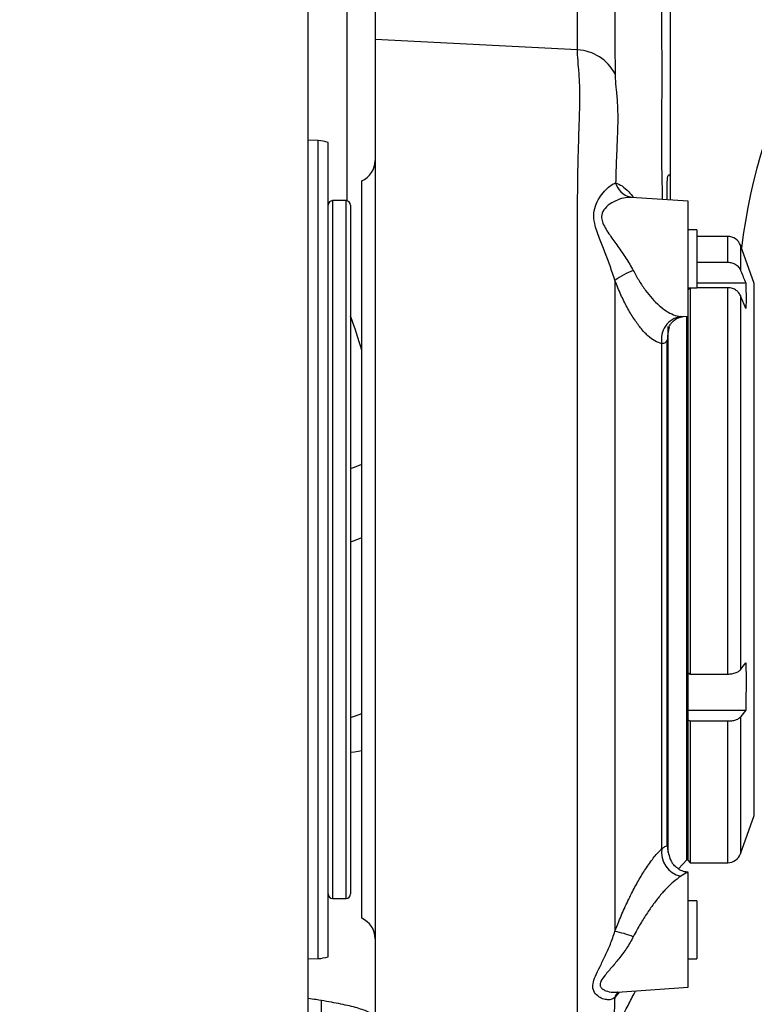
# Model space of a CAD drawing. Extents: x 0 to 8410, y 0 to 5940.
# Tile 69 of 110: x 5776 to 5940, y 3283 to 3503. Entities that reach past the tile are written whole.
import ezdxf

# ---------------------------------------------------------------- set-up
doc = ezdxf.new("R2010")
doc.units = 0
doc.header["$LTSCALE"] = 10
doc.linetypes.add('CENTERX2', pattern=[20.32, 12.7, -2.54, 2.54, -2.54])
doc.layers.get('0').update_dxf_attribs({"linetype": 'CONTINUOUS'})
doc.styles.add('SLDTEXTSTYLE0', font='TXT', dxfattribs={"width": 0.605})
doc.dimstyles.new('SLDDIMSTYLE11', dxfattribs={"dimtxt": 50, "dimasz": 50, "dimexe": 0, "dimexo": 0.0625, "dimgap": 12.5, "dimtad": 1, "dimdec": 1, "dimrnd": 1e-09, "dimzin": 12, "dimtxsty": 'SLDTEXTSTYLE0', "dimsah": 1, "dimcen": 0.09, "dimazin": 3, "dimtfac": 1, "dimtmove": 0, "dimatfit": 3, "dimtolj": 1, "dimtzin": 12})

# ---------------------------------------------------------------- blocks, each defined once
blk = doc.blocks.new('_D_21')
at = {"color": 7, "linetype": 'CONTINUOUS'}
for p, q in [((5638.08, 3303.69), (5638.08, 3824.64)), ((5744.08, 3303.69), (5744.08, 3824.64)), ((5638.08, 3809.64), (5538.08, 3809.64)), ((5638.08, 3809.64), (5744.08, 3809.64)), ((5744.08, 3809.64), (6258.91, 3809.64))]:
    blk.add_line(p, q, dxfattribs=at)
for points in [[(5638.08, 3809.64), (5588.08, 3817.14), (5588.08, 3802.14)], [(5744.08, 3809.64), (5794.08, 3802.14), (5794.08, 3817.14)]]:
    blk.add_solid(points, dxfattribs=at)
at = {"color": 7, "linetype": 'CONTINUOUS', "char_height": 50, "attachment_point": 1, "style": 'SLDTEXTSTYLE0'}
for s, insert in [('106', (5987.94, 3950.83)), ('(4x M12)', (5987.94, 3874.1))]:
    blk.add_mtext(s, dxfattribs=dict(at, insert=insert))

msp = doc.modelspace()

# ---------------------------------------------------------------- linework, layer by layer
at = {"color": 7, "linetype": 'CONTINUOUS'}
for p, q in [((5840.080937, 3238.469335), (5840.080937, 3693.210306)), ((5855.080937, 3507.463994), (5855.080937, 3498.471978)), ((5855.080937, 3498.471978), (5855.080937, 3268.047812)), ((5842.360129, 3475.876632), (5840.080937, 3475.956204)), ((5844.580938, 3293.425026), (5844.580938, 3475.480857)), ((5852.080931, 3302.035513), (5852.080931, 3466.87037)), ((5921.080937, 3467.349711), (5921.080937, 3462.582263)), ((5848.580931, 3462.452921), (5845.580925, 3462.452921)), ((5925.08093, 3462.302568), (5912.44634, 3463.186058)), ((5849.580933, 3461.452934), (5849.580933, 3455.579969)), ((5925.08093, 3436.60328), (5925.08093, 3462.302568)), ((5927.080934, 3455.952915), (5925.08093, 3455.952915)), ((5927.080934, 3455.952915), (5927.080934, 3442.952933)), ((5849.580933, 3455.579969), (5849.580933, 3307.45292)), ((5933.980306, 3454.452934), (5927.080934, 3454.452934)), ((5939.9121, 3443.926873), (5936.799382, 3452.478977)), ((5927.080934, 3448.684993), (5933.980306, 3448.684993)), ((5925.08093, 3442.952933), (5927.080934, 3442.952933)), ((5925.580938, 3442.988696), (5925.580938, 3356.627735)), ((5927.080934, 3444.070908), (5937.981417, 3444.070908)), ((5933.980306, 3442.988696), (5927.080934, 3442.988696)), ((5923.981999, 3436.52645), (5925.08093, 3436.60328)), ((5925.08093, 3356.865975), (5925.08093, 3436.60328)), ((5920.61985, 3316.76391), (5920.61985, 3434.350195)), ((5925.580938, 3356.627735), (5933.980306, 3356.627735)), ((5925.08093, 3348.554405), (5937.981417, 3348.554405)), ((5925.08093, 3314.952912), (5925.08093, 3346.304121)), ((5933.980306, 3346.065911), (5925.580938, 3346.065911)), ((5925.580938, 3346.065911), (5925.580938, 3314.452919)), ((5936.799382, 3316.426876), (5939.9121, 3324.97898)), ((5921.093737, 3315.362933), (5921.186899, 3315.143796)), ((5922.940572, 3313.05072), (5924.778556, 3315.108123)), ((5925.08093, 3314.952912), (5925.580938, 3314.452919)), ((5925.580938, 3314.452919), (5933.980306, 3314.452919)), ((5925.08093, 3286.603304), (5925.08093, 3312.286767)), ((5845.580925, 3306.452932), (5848.580931, 3306.452932)), ((5927.080934, 3305.952939), (5925.08093, 3305.952939)), ((5927.080934, 3305.952939), (5927.080934, 3292.952927)), ((5840.080937, 3292.949649), (5842.360129, 3293.029221)), ((5925.08093, 3292.952927), (5927.080934, 3292.952927)), ((5909.338703, 3285.502496), (5925.08093, 3286.603304)), ((5843.080928, 3225.392642), (5843.080928, 3283.571127))]:
    msp.add_line(p, q, dxfattribs=at)
at = {"color": 8, "linetype": 'CONTINUOUS'}
for p, q in [((5848.721315, 3514.621141), (5848.721315, 3462.443026)), ((5900.366073, 3496.147337), (5900.371586, 3510.571303)), ((5900.366073, 3496.147337), (5855.080937, 3498.471978)), ((5842.360129, 3293.029221), (5842.360129, 3475.876632)), ((5845.580925, 3462.452921), (5845.580925, 3306.452932)), ((5848.580931, 3456.503722), (5848.580931, 3462.452921)), ((5848.580931, 3306.452932), (5848.580931, 3456.503722)), ((5933.980306, 3448.684993), (5933.980306, 3454.452934)), ((5936.799382, 3452.478977), (5936.799382, 3446.941021)), ((5933.980306, 3356.627735), (5933.980306, 3442.988696)), ((5939.9121, 3324.97898), (5939.9121, 3443.926873)), ((5936.799382, 3441.244724), (5936.799382, 3357.568296)), ((5923.445721, 3436.53849), (5923.979838, 3436.557504)), ((5924.778556, 3315.108123), (5924.778556, 3436.582151)), ((5933.980306, 3314.452919), (5933.980306, 3346.065911)), ((5936.799382, 3347.006472), (5936.799382, 3316.426876)), ((5909.681489, 3285.526457), (5908.674379, 3284.282597))]:
    msp.add_line(p, q, dxfattribs=at)
at = {"color": 7, "linetype": 'CONTINUOUS', "flags": 128}
for points in [[(5937.981417, 3438.374611), (5936.900874, 3440.998378), (5936.799382, 3441.244724)], [(5925.08093, 3356.865975), (5925.24146, 3356.789472), (5925.580938, 3356.627735)], [(5937.981417, 3348.554405), (5936.900874, 3347.139361), (5936.799382, 3347.006472)], [(5925.580938, 3346.065911), (5925.24146, 3346.227648), (5925.08093, 3346.304121)]]:
    msp.add_lwpolyline(points, dxfattribs=at)
at = {"color": 8, "linetype": 'CONTINUOUS', "flags": 128}
for points in [[(5849.580933, 3402.579459), (5850.440105, 3402.87638), (5852.080112, 3403.560373), (5852.080931, 3403.56079)], [(5849.580933, 3386.190655), (5850.440105, 3386.487546), (5852.080112, 3387.171569), (5852.080931, 3387.171956)], [(5849.580933, 3346.90124), (5850.686346, 3347.260716), (5852.080931, 3347.810837)], [(5849.580933, 3339.138063), (5850.440105, 3339.263203), (5852.080112, 3339.551481), (5852.080931, 3339.55166)], [(5921.380212, 3314.729484), (5921.366652, 3314.754727), (5921.093737, 3315.362933)]]:
    msp.add_lwpolyline(points, dxfattribs=at)
at = {"color": 7, "linetype": 'CENTERX2'}
msp.add_arc((5691.080933, 2964.452925), 970, 74.298428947, 58.256891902, dxfattribs=at)
at = {"color": 7, "linetype": 'CONTINUOUS'}
for centre, radius, start, end in [((6066.023998, 3436.067286), 129.952085, 89.97489757, 173.02927516), ((5842.080933, 3467.881488), 8, 71.79004314, 88), ((5850.080933, 3471.452925), 5, 293.57817848, 0), ((5845.580933, 3461.452925), 1, 90, 180), ((5848.580933, 3461.452925), 1, 0, 90), ((5933.98031, 3451.452925), 3, 20, 90), ((5923.891608, 3315.900475), 1.189325, 318.22414841, 360), ((5933.98031, 3317.452925), 3, 270, 340), ((5845.580933, 3307.452925), 1, 180, 270), ((5848.580933, 3307.452925), 1, 270, 360), ((5850.080933, 3297.452925), 5, 0, 66.42182152), ((5842.080933, 3301.024361), 8, 272, 288.20995686)]:
    msp.add_arc(centre, radius, start, end, dxfattribs=at)
at = {"color": 8, "linetype": 'CONTINUOUS'}
for centre, radius, start, end in [((5899.887912, 3486.139862), 10.018892, 27.83085301, 87.26447045), ((5913.306702, 3467.693879), 4.606458, 196.00999881, 254.89018722), ((5916.819589, 3434.586909), 12.849734, 108.03247861, 128.95592271), ((5924.198333, 3431.534163), 5.060604, 98.55273806, 192.18774575), ((5924.640465, 3316.728987), 5.458919, 170.76348183, 257.3650758), ((5904.107041, 3276.027324), 23.536899, 68.21236349, 78.64298589), ((5912.189438, 3283.015975), 3.736304, 137.20901618, 160.18379668)]:
    msp.add_arc(centre, radius, start, end, dxfattribs=at)
msp.add_ellipse((5775.080933, 3403.653393), major_axis=(31.55824, 77.357106), ratio=0.9502996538, start_param=5.3926130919, end_param=5.4908566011, dxfattribs=at)
for points, knots in [([(5919.370805, 3462.70186), (5919.364476, 3463.377538), (5919.345673, 3465.385067), (5919.295098, 3467.755503), (5919.243966, 3470.151798), (5919.21421, 3474.642345), (5919.263667, 3481.21089), (5919.258138, 3499.518793), (5919.262068, 3526.382344), (5919.257516, 3572.372515), (5919.275347, 3612.801927), (5919.245846, 3649.270559), (5919.277746, 3664.495336), (5919.248477, 3675.047667), (5919.252563, 3678.489151), (5919.254606, 3680.209878)], [0, 0, 0, 0, 0.0043267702, 0.0128553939, 0.0214153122, 0.0299535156, 0.0731616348, 0.1163700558, 0.2891503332, 0.4459633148, 0.7595891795, 0.8557449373, 0.9519005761, 0.9759505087, 1, 1, 1, 1]), ([(5908.743535, 3505.716803), (5908.74396, 3503.236), (5908.744809, 3498.274404), (5908.746881, 3493.303006), (5908.747916, 3490.817311)], [0, 0, 0, 0, 0.5000008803, 1, 1, 1, 1]), ([(5899.7483, 3270.482811), (5899.74808, 3270.460876), (5899.747346, 3270.387915), (5899.866652, 3271.092964), (5900.040085, 3272.571647), (5900.189921, 3274.862913), (5900.293478, 3277.879006), (5900.342638, 3281.665539), (5900.360946, 3286.183484), (5900.365, 3291.400551), (5900.365765, 3297.273756), (5900.364337, 3303.834357), (5900.364261, 3310.959425), (5900.364672, 3318.579087), (5900.364998, 3326.618506), (5900.364892, 3335.157653), (5900.365163, 3344.032331), (5900.364555, 3353.161613), (5900.364559, 3362.464739), (5900.364525, 3372.025426), (5900.364927, 3381.654221), (5900.364429, 3391.267619), (5900.364588, 3400.78677), (5900.364993, 3410.292431), (5900.365085, 3418.96258), (5900.364753, 3426.764276), (5900.36486, 3433.734069), (5900.365194, 3440.554807), (5900.364089, 3447.213484), (5900.363362, 3454.0535), (5900.374537, 3460.964477), (5900.422434, 3467.790918), (5900.568974, 3474.093548), (5900.763005, 3479.724323), (5900.929887, 3484.651581), (5900.872673, 3488.866414), (5900.590272, 3492.387588), (5900.384287, 3494.73917), (5900.370674, 3495.791568), (5900.366073, 3496.147337)], [0, 0, 0, 0, 0.0120800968, 0.0401803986, 0.0687478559, 0.0966463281, 0.1247345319, 0.1531148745, 0.1818958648, 0.2102313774, 0.2387655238, 0.2676071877, 0.2968712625, 0.3251681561, 0.3536632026, 0.3824646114, 0.4116862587, 0.4399782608, 0.4684681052, 0.4972643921, 0.5264805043, 0.5547722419, 0.583261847, 0.6120579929, 0.6412740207, 0.6637317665, 0.686287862, 0.7093581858, 0.7325349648, 0.756079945, 0.7843701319, 0.8128599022, 0.8416599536, 0.8708848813, 0.8990439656, 0.9274024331, 0.9560695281, 0.9851490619, 1, 1, 1, 1]), ([(5908.747916, 3490.817311), (5908.757339, 3490.479306), (5908.785262, 3489.477729), (5909.020458, 3487.234246), (5909.333273, 3483.862382), (5909.384321, 3479.825642), (5909.206252, 3475.448122), (5909.016923, 3470.967138), (5908.924983, 3467.940199), (5908.878912, 3466.423395)], [0, 0, 0, 0, 0.08276310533, 0.24524379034, 0.4088379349, 0.57559536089, 0.74353258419, 0.87148378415, 1, 1, 1, 1]), ([(5908.740674, 3444.579246), (5908.384003, 3445.686895), (5907.681465, 3447.868638), (5906.441888, 3451.00572), (5905.174413, 3454.160093), (5904.142399, 3457.084898), (5903.910521, 3459.708767), (5904.489875, 3461.793926), (5905.507641, 3463.537885), (5906.681839, 3464.926304), (5907.866422, 3465.965195), (5908.539079, 3466.269604), (5908.878912, 3466.423395)], [0, 0, 0, 0, 0.1044085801, 0.2056541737, 0.3089281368, 0.4287424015, 0.5203011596, 0.6097183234, 0.7072905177, 0.807019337, 0.9025041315, 1, 1, 1, 1]), ([(5908.878912, 3466.423395), (5909.349001, 3466.235522), (5910.276346, 3465.864905), (5911.660456, 3464.690519), (5912.555842, 3463.600812), (5912.924086, 3463.152649)], [0, 0, 0, 0, 0.3770456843, 0.7437986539, 1, 1, 1, 1]), ([(5912.446861, 3463.131132), (5912.132497, 3463.155089), (5911.313574, 3463.217495), (5909.781198, 3462.8155), (5908.043066, 3462.034572), (5906.527084, 3460.91239), (5905.679563, 3459.478133), (5905.763041, 3458.233453), (5906.1303, 3457.158988), (5906.721704, 3456.057343), (5907.864239, 3454.350395), (5909.412172, 3452.228469), (5911.257932, 3449.610643), (5912.308066, 3447.750856), (5912.841876, 3446.80548)], [0, 0, 0, 0, 0.0667353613, 0.1738463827, 0.2753533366, 0.3794203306, 0.4629362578, 0.5203166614, 0.5461861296, 0.6047679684, 0.6652002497, 0.7737967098, 0.8850151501, 1, 1, 1, 1]), ([(5912.841876, 3446.80548), (5913.267201, 3446.027853), (5914.129725, 3444.450888), (5915.564086, 3442.365473), (5917.071562, 3440.519108), (5918.635129, 3438.963218), (5920.237744, 3437.733524), (5921.881109, 3436.830599), (5922.913019, 3436.637944), (5923.445721, 3436.53849)], [0, 0, 0, 0, 0.1355507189, 0.2748858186, 0.4118666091, 0.5519696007, 0.695670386, 0.8428959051, 1, 1, 1, 1]), ([(5908.740674, 3444.579246), (5908.741215, 3441.789481), (5908.742296, 3436.204145), (5908.741431, 3427.27094), (5908.741218, 3418.249338), (5908.741572, 3409.183831), (5908.74145, 3400.170519), (5908.741324, 3391.046624), (5908.741324, 3381.885792), (5908.74145, 3372.743577), (5908.741482, 3363.674687), (5908.741495, 3354.751468), (5908.741411, 3346.046948), (5908.741376, 3337.621337), (5908.741424, 3329.519077), (5908.741446, 3321.798355), (5908.740725, 3314.008927), (5908.741694, 3306.272692), (5908.741878, 3301.493142), (5908.741971, 3299.103352)], [0, 0, 0, 0, 0.0609866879, 0.1221002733, 0.183085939, 0.2395614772, 0.2962382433, 0.3529154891, 0.4093907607, 0.4658661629, 0.5225434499, 0.5792206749, 0.6356961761, 0.6921824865, 0.7488705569, 0.8055588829, 0.8620451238, 0.9310221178, 1, 1, 1, 1]), ([(5919.251789, 3430.46579), (5918.724897, 3430.62174), (5917.722476, 3430.918436), (5916.09112, 3432.19021), (5914.511516, 3433.885737), (5912.944133, 3436.045419), (5911.45925, 3438.543661), (5910.023729, 3441.394547), (5909.172391, 3443.507672), (5908.740674, 3444.579246)], [0, 0, 0, 0, 0.1586333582, 0.3018024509, 0.4490330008, 0.5850639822, 0.7245439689, 0.8603152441, 1, 1, 1, 1]), ([(5919.252326, 3317.6052), (5919.252346, 3318.859062), (5919.252386, 3321.372335), (5919.252714, 3325.52064), (5919.252687, 3329.941045), (5919.252055, 3334.994572), (5919.251741, 3340.715993), (5919.251786, 3347.179488), (5919.252408, 3353.990129), (5919.252812, 3360.999783), (5919.252528, 3368.114551), (5919.252007, 3375.316113), (5919.252596, 3382.670061), (5919.252737, 3390.051036), (5919.252033, 3397.371044), (5919.251557, 3404.615589), (5919.251846, 3411.802681), (5919.252753, 3418.540086), (5919.253284, 3424.79431), (5919.252289, 3428.571803), (5919.251789, 3430.46579)], [0, 0, 0, 0, 0.0460867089, 0.0923773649, 0.1392939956, 0.1864209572, 0.2442356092, 0.3024566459, 0.3619589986, 0.4219019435, 0.4795409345, 0.5375742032, 0.5968658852, 0.6565944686, 0.7149748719, 0.7737662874, 0.8338743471, 0.8944406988, 0.9470738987, 1, 1, 1, 1]), ([(5920.427163, 3431.257817), (5920.292061, 3431.045847), (5920.017866, 3430.615645), (5919.509614, 3430.516224), (5919.251789, 3430.46579)], [0, 0, 0, 0, 0.4927226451, 1, 1, 1, 1]), ([(5908.741971, 3299.103352), (5909.023468, 3299.833308), (5909.74768, 3301.711276), (5911.053481, 3304.717099), (5912.601901, 3307.909335), (5914.194973, 3310.827895), (5915.845906, 3313.491736), (5917.585412, 3315.913831), (5918.689673, 3317.034293), (5919.252326, 3317.6052)], [0, 0, 0, 0, 0.0917304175, 0.2359960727, 0.3847937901, 0.5240101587, 0.6668620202, 0.8302568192, 1, 1, 1, 1]), ([(5919.252326, 3317.6052), (5919.485413, 3317.76772), (5919.958094, 3318.097298), (5920.27188, 3318.205877), (5920.40859, 3318.204659), (5920.42697, 3318.204495)], [0, 0, 0, 0, 0.4571282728, 0.9270171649, 1, 1, 1, 1]), ([(5923.446392, 3311.402264), (5922.895934, 3311.012829), (5921.775024, 3310.219814), (5920.038095, 3308.498395), (5918.356118, 3306.547915), (5916.767969, 3304.440961), (5915.195567, 3302.07996), (5913.876108, 3299.85706), (5913.127502, 3298.426305), (5912.843173, 3297.882887)], [0, 0, 0, 0, 0.1627967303, 0.3315070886, 0.4717176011, 0.615147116, 0.7599918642, 0.9088419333, 1, 1, 1, 1]), ([(5925.08093, 3312.286767), (5925.007647, 3312.267979), (5924.66803, 3312.180911), (5923.98334, 3311.744503), (5923.446392, 3311.402264)], [0, 0, 0, 0, 0.2157802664, 1, 1, 1, 1]), ([(5908.674379, 3284.282597), (5908.392738, 3284.121048), (5907.823856, 3283.794736), (5906.783915, 3283.780832), (5905.672362, 3284.106646), (5904.563131, 3284.850659), (5903.796308, 3285.954138), (5903.733741, 3287.42616), (5904.349024, 3289.141864), (5905.391523, 3291.221484), (5906.569483, 3293.597349), (5907.747566, 3296.204), (5908.408142, 3298.130018), (5908.741971, 3299.103352)], [0, 0, 0, 0, 0.0829194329, 0.167487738, 0.2603919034, 0.3548162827, 0.4544310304, 0.5295358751, 0.61628363, 0.7117705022, 0.8091864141, 0.9035702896, 1, 1, 1, 1]), ([(5912.843173, 3297.882887), (5912.359208, 3297.021705), (5911.37625, 3295.272598), (5909.642691, 3292.982704), (5907.881845, 3290.891386), (5906.333262, 3289.137056), (5905.399314, 3287.745668), (5905.382777, 3286.993769), (5905.603941, 3286.52148), (5905.986356, 3286.149535), (5906.899075, 3285.711041), (5908.063261, 3285.449328), (5908.962663, 3285.520312), (5909.309005, 3285.547646)], [0, 0, 0, 0, 0.12610140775, 0.25611864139, 0.37858470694, 0.50383563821, 0.60392442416, 0.66853676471, 0.68665729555, 0.74447552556, 0.80448167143, 0.92471000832, 1, 1, 1, 1]), ([(5908.674379, 3284.282597), (5908.639141, 3282.991577), (5908.568331, 3280.397337), (5908.376021, 3277.901906), (5908.169622, 3276.361667), (5908.03158, 3275.652689), (5908.037215, 3275.720024), (5908.038964, 3275.740924)], [0, 0, 0, 0, 0.2484463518, 0.4992401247, 0.7028035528, 0.9077553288, 1, 1, 1, 1])]:
    msp.add_open_spline(points, degree=3, knots=knots, dxfattribs=at)
at = {"color": 7, "linetype": 'CONTINUOUS'}
for points, knots in [([(5921.080937, 3672.023776), (5921.080937, 3670.260206), (5921.080937, 3666.733114), (5921.080937, 3649.687258), (5921.080937, 3602.025063), (5921.080937, 3540.16266), (5921.080937, 3491.135358), (5921.080937, 3471.807368), (5921.080937, 3468.835595), (5921.080937, 3467.349711)], [0, 0, 0, 0, 0.0252250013, 0.0504493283, 0.2522424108, 0.7211585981, 0.9556168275, 0.9778084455, 1, 1, 1, 1]), ([(5920.438965, 3462.627145), (5920.426142, 3463.298565), (5920.397798, 3464.782696), (5920.40314, 3466.4119), (5920.502551, 3467.547077), (5920.664269, 3468.138177), (5920.843018, 3468.300335), (5921.026706, 3468.097), (5921.062827, 3467.599259), (5921.080937, 3467.349711)], [0, 0, 0, 0, 0.1362580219, 0.3011895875, 0.467267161, 0.5988846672, 0.7310864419, 0.8651770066, 1, 1, 1, 1]), ([(5912.144949, 3463.241848), (5912.128564, 3463.244218), (5911.949873, 3463.270065), (5911.877868, 3463.332072), (5911.910213, 3463.311325), (5911.915754, 3463.307771)], [0, 0, 0, 0, 0.0771957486, 0.8419100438, 1, 1, 1, 1]), ([(5912.45011, 3463.195267), (5912.38841, 3463.190003), (5912.309527, 3463.183274), (5912.145877, 3463.245418), (5912.110229, 3463.258954)], [0, 0, 0, 0, 0.7821676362, 1, 1, 1, 1]), ([(5933.980306, 3448.684993), (5934.124132, 3448.67945), (5934.602538, 3448.661015), (5935.270548, 3448.463384), (5936.004708, 3448.03444), (5936.510427, 3447.532706), (5936.721598, 3447.100297), (5936.799382, 3446.941021)], [0, 0, 0, 0, 0.1179432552, 0.3923117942, 0.5625405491, 0.8388638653, 1, 1, 1, 1]), ([(5936.799382, 3446.941021), (5936.833213, 3446.858906), (5937.227251, 3445.902493), (5937.621247, 3444.945624), (5937.981417, 3444.070908)], [0, 0, 0, 0, 0.0858563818, 1, 1, 1, 1]), ([(5925.540437, 3442.952933), (5925.440775, 3442.86488), (5925.287597, 3442.729543), (5925.134439, 3442.59426), (5925.08093, 3442.546996)], [0, 0, 0, 0, 0.6506261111, 1, 1, 1, 1]), ([(5936.799382, 3441.244724), (5936.661981, 3441.502484), (5936.433268, 3441.931544), (5935.810414, 3442.478088), (5935.033768, 3442.874585), (5934.34436, 3442.987244), (5933.994734, 3442.988639), (5933.980306, 3442.988696)], [0, 0, 0, 0, 0.2630821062, 0.4379187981, 0.7130320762, 0.9881577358, 1, 1, 1, 1]), ([(5937.981417, 3444.070908), (5938.047803, 3442.410422), (5938.123739, 3440.511087), (5937.997315, 3438.61327), (5937.981417, 3438.374611)], [0, 0, 0, 0, 0.8742455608, 1, 1, 1, 1]), ([(5920.848672, 3434.142503), (5920.858054, 3434.178746), (5920.877732, 3434.254766), (5921.066847, 3434.689545), (5921.503603, 3435.313455), (5922.247345, 3435.966634), (5923.133355, 3436.392743), (5923.791625, 3436.5259), (5923.974902, 3436.526055), (5923.983921, 3436.526063)], [0, 0, 0, 0, 0.1303284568, 0.2733570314, 0.4287258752, 0.6095245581, 0.810781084, 0.9906876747, 1, 1, 1, 1]), ([(5925.08093, 3315.900537), (5925.08093, 3315.971193), (5925.08093, 3316.132946), (5925.08093, 3317.5308), (5925.08093, 3320.01516), (5925.08093, 3323.169456), (5925.08093, 3326.658706), (5925.08093, 3330.35942), (5925.08093, 3334.614986), (5925.08093, 3339.477782), (5925.08093, 3344.860803), (5925.08093, 3350.757879), (5925.08093, 3357.071158), (5925.08093, 3363.709716), (5925.08093, 3370.569661), (5925.08093, 3377.540316), (5925.08093, 3384.509987), (5925.08093, 3392.079295), (5925.08093, 3400.104143), (5925.08093, 3408.36447), (5925.08093, 3415.464001), (5925.08093, 3421.498503), (5925.08093, 3426.737657), (5925.08093, 3431.643229), (5925.08093, 3434.865856), (5925.08093, 3436.259164), (5925.08093, 3436.286809)], [0, 0, 0, 0, 0.0413063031, 0.0945634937, 0.1463627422, 0.1966036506, 0.2343086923, 0.2720112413, 0.3119805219, 0.3519457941, 0.393252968, 0.435211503, 0.4776167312, 0.5202488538, 0.5628810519, 0.6052863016, 0.6472453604, 0.6885520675, 0.7418079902, 0.7936085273, 0.8438492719, 0.8815545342, 0.9192564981, 0.9592257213, 0.999190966, 1, 1, 1, 1]), ([(5920.873408, 3434.136006), (5920.782928, 3433.81585), (5920.514905, 3432.867484), (5920.462125, 3431.899213), (5920.427163, 3431.257817)], [0, 0, 0, 0, 0.33758616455, 1, 1, 1, 1]), ([(5920.42697, 3318.204495), (5920.42697, 3318.213762), (5920.426969, 3319.634433), (5920.427043, 3322.630958), (5920.426255, 3327.578463), (5920.42606, 3332.991981), (5920.427113, 3338.766155), (5920.42769, 3344.823253), (5920.427697, 3351.142655), (5920.4268, 3357.776678), (5920.426104, 3364.588506), (5920.426415, 3371.490979), (5920.427113, 3378.466212), (5920.426415, 3385.568383), (5920.426174, 3392.647027), (5920.427187, 3399.616774), (5920.427976, 3406.463884), (5920.427566, 3413.237656), (5920.42628, 3419.666207), (5920.425825, 3425.715382), (5920.426716, 3429.406543), (5920.427163, 3431.257817)], [0, 0, 0, 0, 0.000360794, 0.0553087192, 0.1106371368, 0.1671680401, 0.2241146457, 0.2790901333, 0.334447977, 0.3910101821, 0.4479885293, 0.502953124, 0.5582990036, 0.6148485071, 0.671813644, 0.7267884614, 0.7821446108, 0.8387058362, 0.8956826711, 0.9476804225, 1, 1, 1, 1]), ([(5936.799382, 3357.568296), (5936.833213, 3357.612593), (5937.227404, 3358.128724), (5937.621314, 3358.64463), (5937.981417, 3359.116259)], [0, 0, 0, 0, 0.0858245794, 1, 1, 1, 1]), ([(5937.981417, 3359.116259), (5937.997315, 3358.673735), (5938.123749, 3355.154472), (5938.047808, 3351.633041), (5937.981417, 3348.554405)], [0, 0, 0, 0, 0.1257431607, 1, 1, 1, 1]), ([(5933.980306, 3356.627735), (5934.124132, 3356.630722), (5934.602532, 3356.640658), (5935.270509, 3356.747244), (5936.004792, 3356.978606), (5936.51042, 3357.249199), (5936.721596, 3357.482398), (5936.799382, 3357.568296)], [0, 0, 0, 0, 0.1179399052, 0.3922946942, 0.5625030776, 0.8388490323, 1, 1, 1, 1]), ([(5936.799382, 3347.006472), (5936.661957, 3346.867444), (5936.43318, 3346.635999), (5935.81053, 3346.341337), (5935.033753, 3346.127405), (5934.344349, 3346.066732), (5933.994734, 3346.065944), (5933.980306, 3346.065911)], [0, 0, 0, 0, 0.2630745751, 0.4379504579, 0.713048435, 0.9881580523, 1, 1, 1, 1]), ([(5920.42697, 3318.204495), (5920.468423, 3317.731443), (5920.552059, 3316.777021), (5920.912131, 3315.837027), (5921.093737, 3315.362933)], [0, 0, 0, 0, 0.49564168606, 1, 1, 1, 1]), ([(5921.38273, 3314.756873), (5921.310714, 3314.879648), (5921.227022, 3315.022331), (5921.190778, 3315.128506), (5921.185722, 3315.143319)], [0, 0, 0, 0, 0.8604828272, 1, 1, 1, 1]), ([(5925.091584, 3312.311711), (5924.747458, 3312.361469), (5923.987866, 3312.471298), (5922.934903, 3312.995358), (5922.08741, 3313.707933), (5921.588624, 3314.333637), (5921.431816, 3314.654558), (5921.392148, 3314.735743)], [0, 0, 0, 0, 0.2201701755, 0.4859820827, 0.7204247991, 0.9292744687, 1, 1, 1, 1]), ([(5855.080937, 3279.605004), (5854.977616, 3279.894244), (5854.770877, 3280.473), (5853.13639, 3281.344802), (5850.398573, 3282.214616), (5846.478394, 3283.061095), (5842.882767, 3283.679338), (5840.69476, 3284.02625), (5840.080937, 3284.123572)], [0, 0, 0, 0, 0.15481224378, 0.30977192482, 0.51281118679, 0.71672441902, 0.92052978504, 1, 1, 1, 1]), ([(5908.063759, 3275.726231), (5908.342082, 3276.243417), (5908.969452, 3277.409211), (5909.809661, 3278.994767), (5910.670488, 3280.627995), (5911.694762, 3282.588562), (5912.613203, 3284.354861), (5913.225042, 3285.560024), (5913.337802, 3285.782131)], [0, 0, 0, 0, 0.1551956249, 0.3498278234, 0.4741044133, 0.6430033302, 0.9342069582, 1, 1, 1, 1])]:
    msp.add_open_spline(points, degree=3, knots=knots, dxfattribs=at)

# ---------------------------------------------------------------- dimensions: what is measured, and where the dimension line sits
dim = msp.add_linear_dim(base=(5744.080933, 3809.643996), p1=(5638.080933, 3283.692658), p2=(5744.080933, 3283.692658), text='<>\\P(4x M12)', dimstyle='SLDDIMSTYLE11', dxfattribs=at)
dim.commit()
dim.dimension.update_dxf_attribs({"geometry": '_D_21', "text_midpoint": (6123.427652, 3809.643996), "dimtype": 160})

doc.saveas('drawing.dxf')
